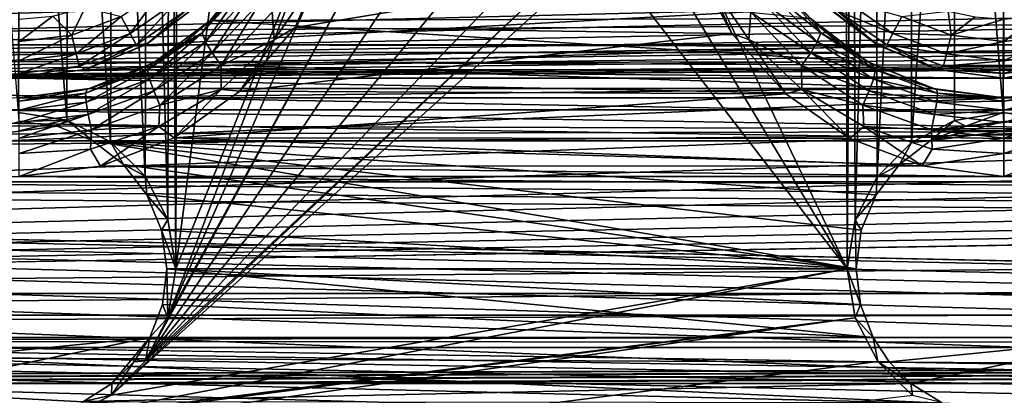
# Model space of a CAD drawing. Header units: metres. Extents: x -95 to 103, y -12 to 12.
# Tile 115 of 256: x -69.2 to -64.2, y -5.29 to -3.38. Entities that reach past the tile are written whole.
import ezdxf

# ---------------------------------------------------------------- set-up
doc = ezdxf.new("R2010")
doc.units = ezdxf.units.M
doc.layers.add('solid_P74500', color=7, linetype='CONTINUOUS')
doc.layers.add('solid_P74500_01', color=7, linetype='CONTINUOUS')

msp = doc.modelspace()

# ---------------------------------------------------------------- linework, layer by layer
at = {"layer": 'solid_P74500'}
for points in [[(-42.130733, -2.890517, 0.5), (-88, 3.55, 0.5), (-88, -3.55, 0.5)], [(-67.491013, -2.4, -1.8), (-68.40506, -4.65, -1.8), (-67.491013, 2.4, -1.8)], [(-68.393272, 0, -1.8), (-67.491013, 2.4, -1.8), (-68.40506, -4.65, -1.8)], [(-68.433968, -0.252288, -1.8), (-68.393272, 0, -1.8), (-68.40506, -4.65, -1.8)], [(-65.006721, 0, -1.8), (-64.994942, -4.65, -1.8), (-65.948883, -2.647376, -1.8)], [(-64.965683, -0.253508, -1.8), (-64.994942, -4.65, -1.8), (-65.006721, 0, -1.8)], [(-68.548462, -0.475095, -1.8), (-68.433968, -0.252288, -1.8), (-68.445496, -4.400194, -1.8)], [(-68.433968, -0.252288, -1.8), (-68.40506, -4.65, -1.8), (-68.445496, -4.400194, -1.8)], [(-64.965683, -0.253508, -1.8), (-64.954842, -4.401396, -1.8), (-64.994942, -4.65, -1.8)], [(-64.965683, -0.253508, -1.8), (-64.849258, -0.477996, -1.8), (-64.954842, -4.401396, -1.8)], [(-68.724808, -0.651567, -1.8), (-68.548462, -0.475095, -1.8), (-68.560226, -4.178985, -1.8)], [(-68.548462, -0.475095, -1.8), (-68.445496, -4.400194, -1.8), (-68.560226, -4.178985, -1.8)], [(-64.849258, -0.477996, -1.8), (-64.842018, -4.181844, -1.8), (-64.954842, -4.401396, -1.8)], [(-64.849258, -0.477996, -1.8), (-64.67054, -0.654936, -1.8), (-64.842018, -4.181844, -1.8)], [(-68.947144, -0.765777, -1.8), (-68.724808, -0.651567, -1.8), (-68.736336, -4.004628, -1.8)], [(-68.724808, -0.651567, -1.8), (-68.560226, -4.178985, -1.8), (-68.736336, -4.004628, -1.8)], [(-64.67054, -0.654936, -1.8), (-64.668259, -4.007948, -1.8), (-64.842018, -4.181844, -1.8)], [(-64.67054, -0.654936, -1.8), (-64.446602, -0.767877, -1.8), (-64.668259, -4.007948, -1.8)], [(-69.446602, -0.767877, -1.8), (-69.196846, -0.806697, -1.8), (-69.20311, -3.855084, -1.8)], [(-69.196846, -0.806697, -1.8), (-68.947144, -0.765777, -1.8), (-68.957001, -3.893337, -1.8)], [(-68.947144, -0.765777, -1.8), (-68.736336, -4.004628, -1.8), (-68.957001, -3.893337, -1.8)], [(-64.446602, -0.767877, -1.8), (-64.449165, -3.895406, -1.8), (-64.668259, -4.007948, -1.8)], [(-64.446602, -0.767877, -1.8), (-64.20311, -3.855084, -1.8), (-64.449165, -3.895406, -1.8)], [(-64.446602, -0.767877, -1.8), (-64.196846, -0.806697, -1.8), (-64.20311, -3.855084, -1.8)], [(-69.196846, -0.806697, -1.8), (-68.957001, -3.893337, -1.8), (-69.20311, -3.855084, -1.8)], [(-64.196846, -0.806697, -1.8), (-63.957005, -3.893337, -1.8), (-64.20311, -3.855084, -1.8)], [(-16.67, -3.55, 8.703878), (-90.699997, -3.55, 8.703878), (-90.699997, -2.162539, 9.147798)], [(-16.67, -3.301332, 8.801205), (-16.67, -3.55, 8.703878), (-90.699997, -2.162539, 9.147798)], [(-67.491013, -2.4, -1.8), (-68.445152, -4.898603, -1.8), (-68.40506, -4.65, -1.8)], [(-67.450775, -2.648572, -1.8), (-68.445152, -4.898603, -1.8), (-67.491013, -2.4, -1.8)], [(89.300003, -2.500021, 12.247444), (89.300003, -2.45, 12.257548), (-94.018356, -3.847966, 11.892988)], [(89.300003, -2.55, 12.237136), (89.300003, -2.500021, 12.247444), (-94.018356, -3.847966, 11.892988)], [(92.5, -2.55, 12.237136), (89.300003, -2.55, 12.237136), (-94.018356, -3.847966, 11.892988)], [(92.5, -4.414677, 11.694401), (92.5, -2.55, 12.237136), (-94.018356, -3.847966, 11.892988)], [(-67.450775, -2.648572, -1.8), (-67.336617, -2.868689, -1.8), (-68.445152, -4.898603, -1.8)], [(-66.06115, -2.865844, -1.8), (-65.948883, -2.647376, -1.8), (-64.994942, -4.65, -1.8)], [(-37.956421, -3.255723, 0.5), (-42.130733, -2.890517, 0.5), (-88, -3.55, 0.5)], [(-67.336617, -2.868689, -1.8), (-68.557976, -5.118156, -1.8), (-68.445152, -4.898603, -1.8)], [(-67.336617, -2.868689, -1.8), (-67.161377, -3.042183, -1.8), (-68.557976, -5.118156, -1.8)], [(-66.234055, -3.03888, -1.8), (-66.06115, -2.865844, -1.8), (-64.994942, -4.65, -1.8)], [(-19.200001, -3.049433, -8.148065), (-85.675003, -3.841013, -7.806084), (-14.325, -3.840867, -7.806155)], [(-34.200001, -3.049433, -8.148065), (-85.675003, -3.841013, -7.806084), (-29.200001, -3.049433, -8.148065)], [(-24.200001, -3.049433, -8.148065), (-29.200001, -3.049433, -8.148065), (-85.675003, -3.841013, -7.806084)], [(-39.200001, -3.049433, -8.148065), (-85.675003, -3.841013, -7.806084), (-34.200001, -3.049433, -8.148065)], [(-44.200001, -3.049433, -8.148065), (-85.675003, -3.841013, -7.806084), (-39.200001, -3.049433, -8.148065)], [(-49.200001, -3.049433, -8.148065), (-85.675003, -3.841013, -7.806084), (-44.200001, -3.049433, -8.148065)], [(-54.200001, -3.049433, -8.148065), (-85.675003, -3.841013, -7.806084), (-49.200001, -3.049433, -8.148065)], [(-59.200001, -3.049433, -8.148065), (-85.675003, -3.841013, -7.806084), (-54.200001, -3.049433, -8.148065)], [(-64.199997, -3.049433, -8.148065), (-85.675003, -3.841013, -7.806084), (-59.200001, -3.049433, -8.148065)], [(-69.199997, -3.049433, -8.148065), (-85.675003, -3.841013, -7.806084), (-64.199997, -3.049433, -8.148065)], [(-24.200001, -3.049433, -8.148065), (-85.675003, -3.841013, -7.806084), (-19.200001, -3.049433, -8.148065)], [(-66.234055, -3.03888, -1.8), (-64.994942, -4.65, -1.8), (-68.731743, -5.292052, -1.8)], [(-66.452065, -3.150866, -1.8), (-66.234055, -3.03888, -1.8), (-68.731743, -5.292052, -1.8)], [(-67.161377, -3.042183, -1.8), (-66.941795, -3.152925, -1.8), (-68.557976, -5.118156, -1.8)], [(-65.776772, -3.089321, -12.112229), (-67.79776, -3.423377, -12.022083), (-67.60701, -3.046415, -12.123092)], [(-67.695648, -3.176524, -12.087856), (-67.60701, -3.046415, -12.123092), (-67.79776, -3.423377, -12.022083)], [(-65.181549, -3.377074, -10.99297), (-67.997719, -3.097138, -11.075095), (-68.229622, -3.387967, -10.989617)], [(-68.226395, -3.386027, -11.655825), (-68.229622, -3.387967, -10.989617), (-67.997719, -3.097138, -11.075095)], [(-68.226395, -3.386027, -11.655825), (-67.997719, -3.097138, -11.075095), (-68.102631, -3.249361, -11.70659)], [(-65.776772, -3.089321, -12.112229), (-65.581558, -3.453269, -12.013532), (-67.79776, -3.423377, -12.022083)], [(-65.704704, -3.175593, -12.088072), (-65.581558, -3.453269, -12.013532), (-65.776772, -3.089321, -12.112229)], [(-66.452065, -3.150866, -1.8), (-68.731743, -5.292052, -1.8), (-68.557976, -5.118156, -1.8)], [(-66.696907, -3.190989, -1.8), (-66.452065, -3.150866, -1.8), (-68.557976, -5.118156, -1.8)], [(-66.941795, -3.152925, -1.8), (-66.696907, -3.190989, -1.8), (-68.557976, -5.118156, -1.8)], [(-67.695648, -3.176524, -12.087856), (-67.905487, -3.485178, -11.999711), (-67.915031, -3.344452, -12.009725)], [(-67.695648, -3.176524, -12.087856), (-67.79776, -3.423377, -12.022083), (-67.905487, -3.485178, -11.999711)], [(-65.704704, -3.175593, -12.088072), (-65.494911, -3.484587, -11.999887), (-65.581558, -3.453269, -12.013532)], [(-65.484879, -3.344565, -12.009689), (-65.494911, -3.484587, -11.999887), (-65.704704, -3.175593, -12.088072)], [(-68.636658, -3.453363, -12.912048), (-68.681923, -3.367111, -12.977164), (-68.460747, -3.214443, -12.977164)], [(-68.636658, -3.453363, -12.912048), (-68.460747, -3.214443, -12.977164), (-68.396156, -3.287356, -12.912048)], [(-68.046173, -3.202642, -11.82919), (-68.270775, -3.44982, -11.739176), (-68.102631, -3.249361, -11.70659)], [(-68.252861, -3.495888, -11.822293), (-68.270775, -3.44982, -11.739176), (-68.046173, -3.202642, -11.82919)], [(-68.270775, -3.44982, -11.739176), (-68.226395, -3.386027, -11.655825), (-68.102631, -3.249361, -11.70659)], [(-68.019073, -3.24487, -11.911857), (-68.252861, -3.495888, -11.822293), (-68.046173, -3.202642, -11.82919)], [(-68.219711, -3.551625, -11.881824), (-68.252861, -3.495888, -11.822293), (-68.019073, -3.24487, -11.911857)], [(-67.974541, -3.292425, -11.971065), (-68.219711, -3.551625, -11.881824), (-68.019073, -3.24487, -11.911857)], [(-65.380859, -3.244982, -11.911826), (-65.147041, -3.495953, -11.822243), (-65.425377, -3.292536, -11.971027)], [(-65.353775, -3.202753, -11.829181), (-65.129143, -3.449903, -11.739145), (-65.380859, -3.244982, -11.911826)], [(-65.129143, -3.449903, -11.739145), (-65.147041, -3.495953, -11.822243), (-65.380859, -3.244982, -11.911826)], [(-65.353775, -3.202753, -11.829181), (-65.290337, -3.258162, -11.703462), (-65.16581, -3.393512, -11.653022)], [(-65.353775, -3.202753, -11.829181), (-65.16581, -3.393512, -11.653022), (-65.129143, -3.449903, -11.739145)], [(-37.956421, -3.255723, 0.5), (-88, -3.55, 0.5), (-16.67, -3.55, 0.5)], [(-68.636658, -3.453363, -12.912048), (-68.396156, -3.287356, -12.912048), (-68.60643, -3.510952, -12.814588)], [(-68.396156, -3.287356, -12.912048), (-68.353027, -3.336038, -12.814588), (-68.60643, -3.510952, -12.814588)], [(-68.280762, -3.299239, -12.7), (-68.285477, -3.302219, -9.333025), (-68.550003, -3.505833, -12.7)], [(-68.353027, -3.336038, -12.814588), (-68.280762, -3.299239, -12.7), (-68.550003, -3.505833, -12.7)], [(-67.974541, -3.292425, -11.971065), (-68.173416, -3.615577, -11.920695), (-68.219711, -3.551625, -11.881824)], [(-67.974541, -3.292425, -11.971065), (-67.915031, -3.344452, -12.009725), (-68.173416, -3.615577, -11.920695)], [(-65.425377, -3.292536, -11.971027), (-65.180183, -3.551673, -11.881769), (-65.484879, -3.344565, -12.009689)], [(-65.147041, -3.495953, -11.822243), (-65.180183, -3.551673, -11.881769), (-65.425377, -3.292536, -11.971027)], [(-65.16581, -3.393512, -11.653022), (-65.290337, -3.258162, -11.703462), (-65.181549, -3.377074, -10.99297)], [(-64.849998, -3.505833, -12.7), (-65.094948, -3.321639, -9.326131), (-65.11924, -3.299239, -12.7)], [(-64.849998, -3.505833, -12.7), (-65.11924, -3.299239, -12.7), (-65.046974, -3.336038, -12.814588)], [(-65.046974, -3.336038, -12.814588), (-65.003845, -3.287356, -12.912048), (-64.763344, -3.453363, -12.912048)], [(-64.763344, -3.453363, -12.912048), (-65.003845, -3.287356, -12.912048), (-64.718079, -3.367111, -12.977164)], [(-68.933212, -3.462411, -12.977164), (-69.029671, -3.365383, -13), (-68.864319, -3.321975, -13)], [(-68.681923, -3.367111, -12.977164), (-68.933212, -3.462411, -12.977164), (-68.864319, -3.321975, -13)], [(-68.60643, -3.510952, -12.814588), (-68.353027, -3.336038, -12.814588), (-68.550003, -3.505833, -12.7)], [(-65.094948, -3.321639, -9.326131), (-68.557976, -3.510377, -9.256741), (-68.285477, -3.302219, -9.333025)], [(-68.550003, -3.505833, -12.7), (-68.285477, -3.302219, -9.333025), (-68.557976, -3.510377, -9.256741)], [(-65.094948, -3.321639, -9.326131), (-64.82827, -3.518446, -9.253676), (-68.557976, -3.510377, -9.256741)], [(-67.905487, -3.485178, -11.999711), (-68.173416, -3.615577, -11.920695), (-67.915031, -3.344452, -12.009725)], [(-65.484879, -3.344565, -12.009689), (-65.226456, -3.615616, -11.920646), (-65.494911, -3.484587, -11.999887)], [(-65.180183, -3.551673, -11.881769), (-65.226456, -3.615616, -11.920646), (-65.484879, -3.344565, -12.009689)], [(-64.849998, -3.505833, -12.7), (-64.82827, -3.518446, -9.253676), (-65.094948, -3.321639, -9.326131)], [(-64.793571, -3.510952, -12.814588), (-65.046974, -3.336038, -12.814588), (-64.763344, -3.453363, -12.912048)], [(-64.849998, -3.505833, -12.7), (-65.046974, -3.336038, -12.814588), (-64.793571, -3.510952, -12.814588)], [(-64.466789, -3.462411, -12.977164), (-64.718079, -3.367111, -12.977164), (-64.482491, -3.339016, -13)], [(-64.466789, -3.462411, -12.977164), (-64.482491, -3.339016, -13), (-64.345047, -3.36864, -13)], [(-69.199997, -3.494805, -12.977164), (-69.199997, -3.38, -13), (-69.029671, -3.365383, -13)], [(-68.933212, -3.462411, -12.977164), (-69.199997, -3.494805, -12.977164), (-69.029671, -3.365383, -13)], [(-68.909897, -3.556991, -12.912048), (-68.933212, -3.462411, -12.977164), (-68.681923, -3.367111, -12.977164)], [(-68.909897, -3.556991, -12.912048), (-68.681923, -3.367111, -12.977164), (-68.636658, -3.453363, -12.912048)], [(-64.889862, -3.598021, -10.922648), (-68.229622, -3.387967, -10.989617), (-68.517395, -3.602482, -10.921178)], [(-68.366417, -3.504783, -11.61119), (-68.517395, -3.602482, -10.921178), (-68.229622, -3.387967, -10.989617)], [(-68.366417, -3.504783, -11.61119), (-68.229622, -3.387967, -10.989617), (-68.226395, -3.386027, -11.655825)], [(-68.270775, -3.44982, -11.739176), (-68.366417, -3.504783, -11.61119), (-68.226395, -3.386027, -11.655825)], [(-64.889862, -3.598021, -10.922648), (-65.181549, -3.377074, -10.99297), (-68.229622, -3.387967, -10.989617)], [(-65.16581, -3.393512, -11.653022), (-65.181549, -3.377074, -10.99297), (-64.889862, -3.598021, -10.922648)], [(-65.025566, -3.51068, -11.608833), (-65.16581, -3.393512, -11.653022), (-64.889862, -3.598021, -10.922648)], [(-65.129143, -3.449903, -11.739145), (-65.16581, -3.393512, -11.653022), (-65.025566, -3.51068, -11.608833)], [(-64.763344, -3.453363, -12.912048), (-64.718079, -3.367111, -12.977164), (-64.466789, -3.462411, -12.977164)], [(-64.466789, -3.462411, -12.977164), (-64.345047, -3.36864, -13), (-64.199997, -3.38, -13)], [(-64.466789, -3.462411, -12.977164), (-64.199997, -3.38, -13), (-64.199997, -3.494805, -12.977164)], [(-64.199997, -3.494805, -12.977164), (-64.199997, -3.38, -13), (-64.029671, -3.365383, -13)], [(-63.933208, -3.462411, -12.977164), (-64.199997, -3.494805, -12.977164), (-64.029671, -3.365383, -13)], [(-68.270775, -3.44982, -11.739176), (-68.548042, -3.63806, -11.664357), (-68.366417, -3.504783, -11.61119)], [(-68.537971, -3.685117, -11.748232), (-68.548042, -3.63806, -11.664357), (-68.270775, -3.44982, -11.739176)], [(-68.252861, -3.495888, -11.822293), (-68.537971, -3.685117, -11.748232), (-68.270775, -3.44982, -11.739176)], [(-65.581558, -3.453269, -12.013532), (-68.079277, -3.746235, -11.925424), (-67.79776, -3.423377, -12.022083)], [(-67.905487, -3.485178, -11.999711), (-67.79776, -3.423377, -12.022083), (-68.079277, -3.746235, -11.925424)], [(-65.129143, -3.449903, -11.739145), (-64.851837, -3.638092, -11.664366), (-65.147041, -3.495953, -11.822243)], [(-65.129143, -3.449903, -11.739145), (-65.025566, -3.51068, -11.608833), (-64.871819, -3.608274, -11.569904)], [(-65.129143, -3.449903, -11.739145), (-64.871819, -3.608274, -11.569904), (-64.851837, -3.638092, -11.664366)], [(-69.199997, -3.592215, -12.912048), (-69.199997, -3.494805, -12.977164), (-68.933212, -3.462411, -12.977164)], [(-68.909897, -3.556991, -12.912048), (-69.199997, -3.592215, -12.912048), (-68.933212, -3.462411, -12.977164)], [(-68.909897, -3.556991, -12.912048), (-68.636658, -3.453363, -12.912048), (-68.894333, -3.620139, -12.814588)], [(-68.636658, -3.453363, -12.912048), (-68.60643, -3.510952, -12.814588), (-68.894333, -3.620139, -12.814588)], [(-68.516426, -3.74575, -11.808307), (-68.537971, -3.685117, -11.748232), (-68.252861, -3.495888, -11.822293)], [(-68.219711, -3.551625, -11.881824), (-68.516426, -3.74575, -11.808307), (-68.252861, -3.495888, -11.822293)], [(-67.905487, -3.485178, -11.999711), (-68.079277, -3.746235, -11.925424), (-68.174667, -3.738243, -11.919396)], [(-67.905487, -3.485178, -11.999711), (-68.174667, -3.738243, -11.919396), (-68.173416, -3.615577, -11.920695)], [(-65.581558, -3.453269, -12.013532), (-65.305855, -3.760041, -11.921078), (-68.079277, -3.746235, -11.925424)], [(-65.494911, -3.484587, -11.999887), (-65.305855, -3.760041, -11.921078), (-65.581558, -3.453269, -12.013532)], [(-65.494911, -3.484587, -11.999887), (-65.2257, -3.737878, -11.919488), (-65.305855, -3.760041, -11.921078)], [(-65.226456, -3.615616, -11.920646), (-65.2257, -3.737878, -11.919488), (-65.494911, -3.484587, -11.999887)], [(-65.147041, -3.495953, -11.822243), (-64.861916, -3.685134, -11.748215), (-65.180183, -3.551673, -11.881769)], [(-64.851837, -3.638092, -11.664366), (-64.861916, -3.685134, -11.748215), (-65.147041, -3.495953, -11.822243)], [(-64.793571, -3.510952, -12.814588), (-64.763344, -3.453363, -12.912048), (-64.490105, -3.556991, -12.912048)], [(-64.490105, -3.556991, -12.912048), (-64.763344, -3.453363, -12.912048), (-64.466789, -3.462411, -12.977164)], [(-64.490105, -3.556991, -12.912048), (-64.466789, -3.462411, -12.977164), (-64.199997, -3.494805, -12.977164)], [(-64.490105, -3.556991, -12.912048), (-64.199997, -3.494805, -12.977164), (-64.199997, -3.592215, -12.912048)], [(-64.199997, -3.592215, -12.912048), (-64.199997, -3.494805, -12.977164), (-63.933208, -3.462411, -12.977164)], [(-63.909897, -3.556991, -12.912048), (-64.199997, -3.592215, -12.912048), (-63.933208, -3.462411, -12.977164)], [(-90.699997, -3.510733, 10.951016), (92.5, -4.241041, 10.689158), (-92.5, -5.002689, 10.354709)], [(-13, -3.510733, 10.424719), (-90.699997, -3.510733, 10.845956), (-90.699997, -3.510733, 10.424719)], [(-13, -3.510733, 10.424719), (-90.699997, -3.510733, 10.951016), (-90.699997, -3.510733, 10.845956)], [(-13, -3.510733, 10.424719), (-90.699997, -3.510733, 10.424719), (-90.699997, -4.208374, 10.163147)], [(-13, -3.510733, 10.424719), (-90.699997, -4.208374, 10.163147), (-13, -4.208375, 10.163148)], [(-90.699997, -3.510733, 10.951016), (-13, -3.510733, 10.424719), (-15.000362, -3.510733, 10.6882)], [(-15.000362, -3.510733, 10.6882), (-17, -3.510733, 10.951016), (-90.699997, -3.510733, 10.951016)], [(-16.67, -3.55, 8.703878), (-90.699997, -3.55, 0.5), (-90.699997, -3.55, 8.703878)], [(-16.67, -3.55, 8.703878), (-88, -3.55, 0.5), (-90.699997, -3.55, 0.5)], [(-16.67, -3.55, 8.703878), (-16.67, -3.55, 0.5), (-88, -3.55, 0.5)], [(-68.894333, -3.620139, -12.814588), (-68.60643, -3.510952, -12.814588), (-68.863533, -3.635704, -12.7)], [(-64.82827, -3.518446, -9.253676), (-68.86702, -3.636654, -9.207864), (-68.557976, -3.510377, -9.256741)], [(-68.863533, -3.635704, -12.7), (-68.557976, -3.510377, -9.256741), (-68.86702, -3.636654, -9.207864)], [(-64.82827, -3.518446, -9.253676), (-64.527, -3.637943, -9.207355), (-68.86702, -3.636654, -9.207864)], [(-68.550003, -3.505833, -12.7), (-68.557976, -3.510377, -9.256741), (-68.863533, -3.635704, -12.7)], [(-68.60643, -3.510952, -12.814588), (-68.550003, -3.505833, -12.7), (-68.863533, -3.635704, -12.7)], [(-68.548042, -3.63806, -11.664357), (-68.520569, -3.604079, -11.571626), (-68.366417, -3.504783, -11.61119)], [(-68.520569, -3.604079, -11.571626), (-68.517395, -3.602482, -10.921178), (-68.366417, -3.504783, -11.61119)], [(-64.871819, -3.608274, -11.569904), (-65.025566, -3.51068, -11.608833), (-64.889862, -3.598021, -10.922648)], [(-64.536469, -3.635704, -12.7), (-64.82827, -3.518446, -9.253676), (-64.849998, -3.505833, -12.7)], [(-64.536469, -3.635704, -12.7), (-64.849998, -3.505833, -12.7), (-64.793571, -3.510952, -12.814588)], [(-64.536469, -3.635704, -12.7), (-64.527, -3.637943, -9.207355), (-64.82827, -3.518446, -9.253676)], [(-64.505669, -3.620139, -12.814588), (-64.793571, -3.510952, -12.814588), (-64.490105, -3.556991, -12.912048)], [(-64.536469, -3.635704, -12.7), (-64.793571, -3.510952, -12.814588), (-64.505669, -3.620139, -12.814588)], [(-68.909897, -3.556991, -12.912048), (-68.894333, -3.620139, -12.814588), (-69.199997, -3.657254, -12.814588)], [(-68.909897, -3.556991, -12.912048), (-69.199997, -3.657254, -12.814588), (-69.199997, -3.592215, -12.912048)], [(-64.557732, -3.733493, -10.877088), (-64.889862, -3.598021, -10.922648), (-68.517395, -3.602482, -10.921178)], [(-68.219711, -3.551625, -11.881824), (-68.484985, -3.817974, -11.847531), (-68.516426, -3.74575, -11.808307)], [(-68.219711, -3.551625, -11.881824), (-68.173416, -3.615577, -11.920695), (-68.484985, -3.817974, -11.847531)], [(-65.180183, -3.551673, -11.881769), (-64.883453, -3.745749, -11.808283), (-65.226456, -3.615616, -11.920646)], [(-64.861916, -3.685134, -11.748215), (-64.883453, -3.745749, -11.808283), (-65.180183, -3.551673, -11.881769)], [(-64.871819, -3.608274, -11.569904), (-64.889862, -3.598021, -10.922648), (-64.557732, -3.733493, -10.877088)], [(-64.505669, -3.620139, -12.814588), (-64.490105, -3.556991, -12.912048), (-64.199997, -3.592215, -12.912048)], [(-64.505669, -3.620139, -12.814588), (-64.199997, -3.592215, -12.912048), (-64.199997, -3.657254, -12.814588)], [(-63.909897, -3.556991, -12.912048), (-63.894333, -3.620139, -12.814588), (-64.199997, -3.657254, -12.814588)], [(-63.909897, -3.556991, -12.912048), (-64.199997, -3.657254, -12.814588), (-64.199997, -3.592215, -12.912048)], [(-68.894333, -3.620139, -12.814588), (-68.863533, -3.635704, -12.7), (-69.199997, -3.68, -12.7)], [(-69.199997, -3.657254, -12.814588), (-68.894333, -3.620139, -12.814588), (-69.199997, -3.68, -12.7)], [(-68.863533, -3.635704, -12.7), (-68.86702, -3.636654, -9.207864), (-69.199997, -3.68, -9.190625)], [(-68.863533, -3.635704, -12.7), (-69.199997, -3.68, -9.190625), (-69.199997, -3.68, -12.7)], [(-64.199997, -3.68, -9.190625), (-69.199997, -3.68, -9.190625), (-68.86702, -3.636654, -9.207864)], [(-64.527, -3.637943, -9.207355), (-64.199997, -3.68, -9.190625), (-68.86702, -3.636654, -9.207864)], [(-68.548042, -3.63806, -11.664357), (-68.86364, -3.7564, -11.614451), (-68.684776, -3.681745, -11.53914)], [(-68.859352, -3.803055, -11.699059), (-68.86364, -3.7564, -11.614451), (-68.548042, -3.63806, -11.664357)], [(-68.537971, -3.685117, -11.748232), (-68.859352, -3.803055, -11.699059), (-68.548042, -3.63806, -11.664357)], [(-64.557732, -3.733493, -10.877088), (-68.517395, -3.602482, -10.921178), (-68.844543, -3.733841, -10.876968)], [(-68.684776, -3.681745, -11.53914), (-68.844543, -3.733841, -10.876968), (-68.517395, -3.602482, -10.921178)], [(-68.684776, -3.681745, -11.53914), (-68.517395, -3.602482, -10.921178), (-68.520569, -3.604079, -11.571626)], [(-68.548042, -3.63806, -11.664357), (-68.684776, -3.681745, -11.53914), (-68.520569, -3.604079, -11.571626)], [(-68.174667, -3.738243, -11.919396), (-68.484985, -3.817974, -11.847531), (-68.173416, -3.615577, -11.920695)], [(-65.226456, -3.615616, -11.920646), (-64.914879, -3.817957, -11.847514), (-65.2257, -3.737878, -11.919488)], [(-64.883453, -3.745749, -11.808283), (-64.914879, -3.817957, -11.847514), (-65.226456, -3.615616, -11.920646)], [(-64.540565, -3.737946, -11.515864), (-64.871819, -3.608274, -11.569904), (-64.557732, -3.733493, -10.877088)], [(-64.851837, -3.638092, -11.664366), (-64.871819, -3.608274, -11.569904), (-64.540565, -3.737946, -11.515864)], [(-64.851837, -3.638092, -11.664366), (-64.536255, -3.756429, -11.614435), (-64.861916, -3.685134, -11.748215)], [(-64.851837, -3.638092, -11.664366), (-64.540565, -3.737946, -11.515864), (-64.536255, -3.756429, -11.614435)], [(-64.536469, -3.635704, -12.7), (-64.505669, -3.620139, -12.814588), (-64.199997, -3.657254, -12.814588)], [(-64.536469, -3.635704, -12.7), (-64.199997, -3.68, -12.7), (-64.527, -3.637943, -9.207355)], [(-64.536469, -3.635704, -12.7), (-64.199997, -3.657254, -12.814588), (-64.199997, -3.68, -12.7)], [(-64.199997, -3.68, -12.7), (-64.199997, -3.68, -9.190625), (-64.527, -3.637943, -9.207355)], [(-63.894333, -3.620139, -12.814588), (-63.863537, -3.635704, -12.7), (-64.199997, -3.68, -12.7)], [(-64.199997, -3.657254, -12.814588), (-63.894333, -3.620139, -12.814588), (-64.199997, -3.68, -12.7)], [(-63.863537, -3.635704, -12.7), (-63.86702, -3.636654, -9.207864), (-64.199997, -3.68, -9.190625)], [(-63.863537, -3.635704, -12.7), (-64.199997, -3.68, -9.190625), (-64.199997, -3.68, -12.7)], [(-59.200001, -3.68, -9.190625), (-64.199997, -3.68, -9.190625), (-63.86702, -3.636654, -9.207864)], [(-84.199997, -3.68, -9.190625), (-13, -4.775385, -8.672122), (-87, -4.775385, -8.672122)], [(-84.199997, -3.68, -9.190625), (-79.199997, -3.68, -9.190625), (-13, -4.775385, -8.672122)], [(-74.199997, -3.68, -9.190625), (-13, -4.775385, -8.672122), (-79.199997, -3.68, -9.190625)], [(-69.199997, -3.68, -9.190625), (-13, -4.775385, -8.672122), (-74.199997, -3.68, -9.190625)], [(-64.199997, -3.68, -9.190625), (-13, -4.775385, -8.672122), (-69.199997, -3.68, -9.190625)], [(-68.86364, -3.7564, -11.614451), (-68.854523, -3.736704, -11.516475), (-68.684776, -3.681745, -11.53914)], [(-68.848869, -3.866058, -11.759657), (-68.859352, -3.803055, -11.699059), (-68.537971, -3.685117, -11.748232)], [(-68.854523, -3.736704, -11.516475), (-68.844543, -3.733841, -10.876968), (-68.684776, -3.681745, -11.53914)], [(-68.516426, -3.74575, -11.808307), (-68.848869, -3.866058, -11.759657), (-68.537971, -3.685117, -11.748232)], [(-64.861916, -3.685134, -11.748215), (-64.540527, -3.803059, -11.699007), (-64.883453, -3.745749, -11.808283)], [(-64.536255, -3.756429, -11.614435), (-64.540527, -3.803059, -11.699007), (-64.861916, -3.685134, -11.748215)], [(-59.200001, -3.68, -9.190625), (-13, -4.775385, -8.672122), (-64.199997, -3.68, -9.190625)], [(-69.200005, -3.78, -11.49755), (-69.199997, -3.78, -10.861012), (-68.844543, -3.733841, -10.876968)], [(-68.854523, -3.736704, -11.516475), (-69.200005, -3.78, -11.49755), (-68.844543, -3.733841, -10.876968)], [(-68.854523, -3.736704, -11.516475), (-69.200005, -3.796756, -11.596399), (-69.200005, -3.78, -11.49755)], [(-68.86364, -3.7564, -11.614451), (-69.200005, -3.796756, -11.596399), (-68.854523, -3.736704, -11.516475)], [(-64.557732, -3.733493, -10.877088), (-68.844543, -3.733841, -10.876968), (-69.199997, -3.78, -10.861012)], [(-64.199997, -3.78, -10.861012), (-64.557732, -3.733493, -10.877088), (-69.199997, -3.78, -10.861012)], [(-68.516426, -3.74575, -11.808307), (-68.833031, -3.943053, -11.799225), (-68.848869, -3.866058, -11.759657)], [(-68.516426, -3.74575, -11.808307), (-68.484985, -3.817974, -11.847531), (-68.833031, -3.943053, -11.799225)], [(-68.174667, -3.738243, -11.919396), (-68.413422, -3.98357, -11.848256), (-68.489952, -3.92611, -11.854566)], [(-68.174667, -3.738243, -11.919396), (-68.489952, -3.92611, -11.854566), (-68.484985, -3.817974, -11.847531)], [(-68.174667, -3.738243, -11.919396), (-68.079277, -3.746235, -11.925424), (-68.413422, -3.98357, -11.848256)], [(-65.305855, -3.760041, -11.921078), (-68.413422, -3.98357, -11.848256), (-68.079277, -3.746235, -11.925424)], [(-65.2257, -3.737878, -11.919488), (-64.980896, -3.986856, -11.847151), (-65.305855, -3.760041, -11.921078)], [(-65.2257, -3.737878, -11.919488), (-64.910271, -3.925865, -11.85463), (-64.980896, -3.986856, -11.847151)], [(-64.914879, -3.817957, -11.847514), (-64.910271, -3.925865, -11.85463), (-65.2257, -3.737878, -11.919488)], [(-64.883453, -3.745749, -11.808283), (-64.550995, -3.866035, -11.759597), (-64.914879, -3.817957, -11.847514)], [(-64.540527, -3.803059, -11.699007), (-64.550995, -3.866035, -11.759597), (-64.883453, -3.745749, -11.808283)], [(-64.540565, -3.737946, -11.515864), (-64.557732, -3.733493, -10.877088), (-64.199997, -3.78, -10.861012)], [(-64.200005, -3.78, -11.49755), (-64.540565, -3.737946, -11.515864), (-64.199997, -3.78, -10.861012)], [(-64.536255, -3.756429, -11.614435), (-64.540565, -3.737946, -11.515864), (-64.200005, -3.78, -11.49755)], [(-64.200005, -3.78, -11.49755), (-64.199997, -3.78, -10.861012), (-63.844543, -3.733841, -10.876968)], [(-63.854523, -3.736704, -11.516475), (-64.200005, -3.78, -11.49755), (-63.844543, -3.733841, -10.876968)], [(-63.854523, -3.736704, -11.516475), (-64.200005, -3.796756, -11.596399), (-64.200005, -3.78, -11.49755)], [(-63.86364, -3.7564, -11.614451), (-64.200005, -3.796756, -11.596399), (-63.854523, -3.736704, -11.516475)], [(-59.557735, -3.733493, -10.877088), (-63.844543, -3.733841, -10.876968), (-64.199997, -3.78, -10.861012)], [(-59.200001, -3.78, -10.861012), (-59.557735, -3.733493, -10.877088), (-64.199997, -3.78, -10.861012)], [(-64.199997, -3.78, -10.861012), (-69.199997, -3.78, -10.861012), (-92.5, -5.002689, -10.354709)], [(-59.200001, -3.78, -10.861012), (-64.199997, -3.78, -10.861012), (-92.5, -5.002689, -10.354709)], [(-54.200001, -3.78, -10.861012), (-59.200001, -3.78, -10.861012), (-92.5, -5.002689, -10.354709)], [(-49.200001, -3.78, -10.861012), (-54.200001, -3.78, -10.861012), (-92.5, -5.002689, -10.354709)], [(-44.200001, -3.78, -10.861012), (-49.200001, -3.78, -10.861012), (-92.5, -5.002689, -10.354709)], [(-39.200001, -3.78, -10.861012), (-44.200001, -3.78, -10.861012), (-92.5, -5.002689, -10.354709)], [(-34.200001, -3.78, -10.861012), (-39.200001, -3.78, -10.861012), (-92.5, -5.002689, -10.354709)], [(-29.200001, -3.78, -10.861012), (-34.200001, -3.78, -10.861012), (-92.5, -5.002689, -10.354709)], [(-24.200001, -3.78, -10.861012), (-29.200001, -3.78, -10.861012), (-92.5, -5.002689, -10.354709)], [(-19.200001, -3.78, -10.861012), (-24.200001, -3.78, -10.861012), (-92.5, -5.002689, -10.354709)], [(-68.86364, -3.7564, -11.614451), (-69.200005, -3.842565, -11.680918), (-69.200005, -3.796756, -11.596399)], [(-68.859352, -3.803055, -11.699059), (-69.200005, -3.842565, -11.680918), (-68.86364, -3.7564, -11.614451)], [(-65.305855, -3.760041, -11.921078), (-64.980896, -3.986856, -11.847151), (-68.413422, -3.98357, -11.848256)], [(-64.536255, -3.756429, -11.614435), (-64.200005, -3.796756, -11.596399), (-64.540527, -3.803059, -11.699007)], [(-64.200005, -3.796756, -11.596399), (-64.200005, -3.842565, -11.680918), (-64.540527, -3.803059, -11.699007)], [(-64.536255, -3.756429, -11.614435), (-64.200005, -3.78, -11.49755), (-64.200005, -3.796756, -11.596399)], [(-63.86364, -3.7564, -11.614451), (-64.200005, -3.842565, -11.680918), (-64.200005, -3.796756, -11.596399)], [(-63.859352, -3.803055, -11.699059), (-64.200005, -3.842565, -11.680918), (-63.86364, -3.7564, -11.614451)], [(92.5, -4.414677, 11.694401), (-94.018356, -3.847966, 11.892988), (-94.018356, -5.654152, 11.148119)], [(-85, -4, -7.72593), (-14.325, -3.840867, -7.806155), (-85.675003, -3.841013, -7.806084)], [(-85, -4, -7.72593), (-15, -4, -7.72593), (-14.325, -3.840867, -7.806155)], [(-68.859352, -3.803055, -11.699059), (-69.200012, -3.906402, -11.742219), (-69.200005, -3.842565, -11.680918)], [(-68.848869, -3.866058, -11.759657), (-69.200012, -3.906402, -11.742219), (-68.859352, -3.803055, -11.699059)], [(-68.489952, -3.92611, -11.854566), (-68.833031, -3.943053, -11.799225), (-68.484985, -3.817974, -11.847531)], [(-64.914879, -3.817957, -11.847514), (-64.566818, -3.943004, -11.79917), (-64.910271, -3.925865, -11.85463)], [(-64.550995, -3.866035, -11.759597), (-64.566818, -3.943004, -11.79917), (-64.914879, -3.817957, -11.847514)], [(-64.540527, -3.803059, -11.699007), (-64.200005, -3.842565, -11.680918), (-64.550995, -3.866035, -11.759597)], [(-64.200005, -3.842565, -11.680918), (-64.200012, -3.906402, -11.742219), (-64.550995, -3.866035, -11.759597)], [(-63.859352, -3.803055, -11.699059), (-64.200012, -3.906402, -11.742219), (-64.200005, -3.842565, -11.680918)], [(-63.848866, -3.866058, -11.759657), (-64.200012, -3.906402, -11.742219), (-63.859352, -3.803055, -11.699059)], [(-69.20002, -3.900265, -6.95), (-69.20311, -3.855084, -1.8), (-68.957001, -3.893337, -1.8)], [(-69.007568, -3.925195, -6.95), (-69.20002, -3.900265, -6.95), (-68.957001, -3.893337, -1.8)], [(-68.848869, -3.866058, -11.759657), (-69.200012, -3.986127, -11.782482), (-69.200012, -3.948898, -11.767383)], [(-68.848869, -3.866058, -11.759657), (-68.833031, -3.943053, -11.799225), (-69.200012, -3.986127, -11.782482)], [(-68.848869, -3.866058, -11.759657), (-69.200012, -3.948898, -11.767383), (-69.200012, -3.906402, -11.742219)], [(-69.007568, -3.925195, -6.95), (-68.957001, -3.893337, -1.8), (-68.826057, -4, -6.970472)], [(-68.826057, -4, -6.970472), (-68.957001, -3.893337, -1.8), (-68.736336, -4.004628, -1.8)], [(-64.573944, -4, -6.970472), (-64.668259, -4.007948, -1.8), (-64.449165, -3.895406, -1.8)], [(-64.392464, -3.925202, -6.95), (-64.573944, -4, -6.970472), (-64.449165, -3.895406, -1.8)], [(-64.550995, -3.866035, -11.759597), (-64.200012, -3.906402, -11.742219), (-64.566818, -3.943004, -11.79917)], [(-64.392464, -3.925202, -6.95), (-64.449165, -3.895406, -1.8), (-64.20311, -3.855084, -1.8)], [(-64.20002, -3.900265, -6.95), (-64.392464, -3.925202, -6.95), (-64.20311, -3.855084, -1.8)], [(-64.20002, -3.900265, -6.95), (-64.20311, -3.855084, -1.8), (-63.957005, -3.893337, -1.8)], [(-64.007568, -3.925195, -6.95), (-64.20002, -3.900265, -6.95), (-63.957005, -3.893337, -1.8)], [(-63.848866, -3.866058, -11.759657), (-64.200012, -3.986127, -11.782482), (-64.200012, -3.948898, -11.767383)], [(-63.848866, -3.866058, -11.759657), (-63.833031, -3.943053, -11.799225), (-64.200012, -3.986127, -11.782482)], [(-63.848866, -3.866058, -11.759657), (-64.200012, -3.948898, -11.767383), (-64.200012, -3.906402, -11.742219)], [(-69.007568, -3.925195, -6.95), (-69.573944, -4, -6.970472), (-69.20002, -3.900265, -6.95)], [(-69.007568, -3.925195, -6.95), (-68.826057, -4, -6.970472), (-69.573944, -4, -6.970472)], [(-68.836784, -4.041764, -11.812319), (-69.200012, -4.063252, -11.797071), (-68.833031, -3.943053, -11.799225)], [(-68.833031, -3.943053, -11.799225), (-69.200012, -4.063252, -11.797071), (-69.200012, -3.986127, -11.782482)], [(-68.489952, -3.92611, -11.854566), (-68.787476, -4.127575, -11.798862), (-68.836784, -4.041764, -11.812319)], [(-68.489952, -3.92611, -11.854566), (-68.836784, -4.041764, -11.812319), (-68.833031, -3.943053, -11.799225)], [(-68.489952, -3.92611, -11.854566), (-68.413422, -3.98357, -11.848256), (-68.787476, -4.127575, -11.798862)], [(-64.910271, -3.925865, -11.85463), (-64.613426, -4.126879, -11.799105), (-64.980896, -3.986856, -11.847151)], [(-64.910271, -3.925865, -11.85463), (-64.563255, -4.041637, -11.812314), (-64.613426, -4.126879, -11.799105)], [(-64.566818, -3.943004, -11.79917), (-64.563255, -4.041637, -11.812314), (-64.910271, -3.925865, -11.85463)], [(-64.20002, -3.900265, -6.95), (-64.573944, -4, -6.970472), (-64.392464, -3.925202, -6.95)], [(-64.007568, -3.925195, -6.95), (-64.573944, -4, -6.970472), (-64.20002, -3.900265, -6.95)], [(-64.007568, -3.925195, -6.95), (-63.826057, -4, -6.970472), (-64.573944, -4, -6.970472)], [(-64.200012, -3.906402, -11.742219), (-64.200012, -3.948898, -11.767383), (-64.566818, -3.943004, -11.79917)], [(-64.566818, -3.943004, -11.79917), (-64.200012, -3.986127, -11.782482), (-64.563255, -4.041637, -11.812314)], [(-64.200012, -3.948898, -11.767383), (-64.200012, -3.986127, -11.782482), (-64.566818, -3.943004, -11.79917)], [(-63.836784, -4.041764, -11.812319), (-64.200012, -4.063252, -11.797071), (-63.833031, -3.943053, -11.799225)], [(-63.833031, -3.943053, -11.799225), (-64.200012, -4.063252, -11.797071), (-64.200012, -3.986127, -11.782482)], [(-64.199997, -5.573798, -11.188511), (-69.199997, -5.573798, -11.188511), (-94.018356, -3.995162, -11.844352)], [(-59.199997, -5.573798, -11.188511), (-64.199997, -5.573798, -11.188511), (-94.018356, -3.995162, -11.844352)], [(-54.199997, -5.573798, -11.188511), (-59.199997, -5.573798, -11.188511), (-94.018356, -3.995162, -11.844352)], [(-49.199997, -5.573798, -11.188511), (-54.199997, -5.573798, -11.188511), (-94.018356, -3.995162, -11.844352)], [(-44.199997, -5.573798, -11.188511), (-49.199997, -5.573798, -11.188511), (-94.018356, -3.995162, -11.844352)], [(-39.199997, -5.573798, -11.188511), (-44.199997, -5.573798, -11.188511), (-94.018356, -3.995162, -11.844352)], [(-34.199997, -5.573798, -11.188511), (-39.199997, -5.573798, -11.188511), (-94.018356, -3.995162, -11.844352)], [(-29.199997, -5.573798, -11.188511), (-34.199997, -5.573798, -11.188511), (-94.018356, -3.995162, -11.844352)], [(-24.199997, -5.573798, -11.188511), (-29.199997, -5.573798, -11.188511), (-94.018356, -3.995162, -11.844352)], [(-19.199997, -5.573798, -11.188511), (-24.199997, -5.573798, -11.188511), (-94.018356, -3.995162, -11.844352)], [(-84.199997, -4.180326, -11.780274), (-19.199997, -5.573798, -11.188511), (-94.018356, -3.995162, -11.844352)], [(-15, -4, -6.970472), (-15, -4, -7.72593), (-85, -4, -7.72593)], [(-18.826057, -4, -6.970472), (-85, -4, -7.72593), (-19.573942, -4, -6.970472)], [(-23.826057, -4, -6.970472), (-19.573942, -4, -6.970472), (-85, -4, -7.72593)], [(-15, -4, -6.970472), (-85, -4, -7.72593), (-18.826057, -4, -6.970472)], [(-24.573942, -4, -6.970472), (-23.826057, -4, -6.970472), (-85, -4, -7.72593)], [(-28.826057, -4, -6.970472), (-24.573942, -4, -6.970472), (-85, -4, -7.72593)], [(-29.573942, -4, -6.970472), (-28.826057, -4, -6.970472), (-85, -4, -7.72593)], [(-33.826057, -4, -6.970472), (-29.573942, -4, -6.970472), (-85, -4, -7.72593)], [(-34.57394, -4, -6.970472), (-33.826057, -4, -6.970472), (-85, -4, -7.72593)], [(-38.826057, -4, -6.970472), (-34.57394, -4, -6.970472), (-85, -4, -7.72593)], [(-39.57394, -4, -6.970472), (-38.826057, -4, -6.970472), (-85, -4, -7.72593)], [(-43.826057, -4, -6.970472), (-39.57394, -4, -6.970472), (-85, -4, -7.72593)], [(-44.57394, -4, -6.970472), (-43.826057, -4, -6.970472), (-85, -4, -7.72593)], [(-48.826057, -4, -6.970472), (-44.57394, -4, -6.970472), (-85, -4, -7.72593)], [(-49.57394, -4, -6.970472), (-48.826057, -4, -6.970472), (-85, -4, -7.72593)], [(-53.826057, -4, -6.970472), (-49.57394, -4, -6.970472), (-85, -4, -7.72593)], [(-54.57394, -4, -6.970472), (-53.826057, -4, -6.970472), (-85, -4, -7.72593)], [(-58.826057, -4, -6.970472), (-54.57394, -4, -6.970472), (-85, -4, -7.72593)], [(-59.57394, -4, -6.970472), (-58.826057, -4, -6.970472), (-85, -4, -7.72593)], [(-63.826057, -4, -6.970472), (-59.57394, -4, -6.970472), (-85, -4, -7.72593)], [(-64.573944, -4, -6.970472), (-63.826057, -4, -6.970472), (-85, -4, -7.72593)], [(-68.826057, -4, -6.970472), (-64.573944, -4, -6.970472), (-85, -4, -7.72593)], [(-69.573944, -4, -6.970472), (-68.826057, -4, -6.970472), (-85, -4, -7.72593)], [(-68.670395, -4.119156, -6.970472), (-68.826057, -4, -6.970472), (-68.736336, -4.004628, -1.8)], [(-64.729607, -4.119162, -6.970472), (-64.573944, -4, -6.970472), (-68.826057, -4, -6.970472)], [(-64.923691, -4.454034, -6.970472), (-68.826057, -4, -6.970472), (-64.949821, -4.65, -6.970472)], [(-68.670395, -4.119156, -6.970472), (-64.949821, -4.65, -6.970472), (-68.826057, -4, -6.970472)], [(-64.848236, -4.273797, -6.970472), (-64.729607, -4.119162, -6.970472), (-68.826057, -4, -6.970472)], [(-64.923691, -4.454034, -6.970472), (-64.848236, -4.273797, -6.970472), (-68.826057, -4, -6.970472)], [(-64.613426, -4.126879, -11.799105), (-68.787476, -4.127575, -11.798862), (-68.413422, -3.98357, -11.848256)], [(-64.980896, -3.986856, -11.847151), (-64.613426, -4.126879, -11.799105), (-68.413422, -3.98357, -11.848256)], [(-64.729607, -4.119162, -6.970472), (-64.668259, -4.007948, -1.8), (-64.573944, -4, -6.970472)], [(-64.200012, -3.986127, -11.782482), (-64.200012, -4.063252, -11.797071), (-64.563255, -4.041637, -11.812314)], [(-68.836784, -4.041764, -11.812319), (-69.199997, -4.180326, -11.780274), (-69.200012, -4.063252, -11.797071)], [(-68.836784, -4.041764, -11.812319), (-68.787476, -4.127575, -11.798862), (-69.199997, -4.180326, -11.780274)], [(-68.670395, -4.119156, -6.970472), (-68.736336, -4.004628, -1.8), (-68.560226, -4.178985, -1.8)], [(-64.729607, -4.119162, -6.970472), (-64.842018, -4.181844, -1.8), (-64.668259, -4.007948, -1.8)], [(-64.563255, -4.041637, -11.812314), (-64.200012, -4.063252, -11.797071), (-64.613426, -4.126879, -11.799105)], [(-63.836784, -4.041764, -11.812319), (-64.199997, -4.180326, -11.780274), (-64.200012, -4.063252, -11.797071)], [(-63.836784, -4.041764, -11.812319), (-63.787476, -4.127575, -11.798862), (-64.199997, -4.180326, -11.780274)], [(-64.200012, -4.063252, -11.797071), (-64.199997, -4.180326, -11.780274), (-64.613426, -4.126879, -11.799105)], [(-64.199997, -4.180326, -11.780274), (-69.199997, -4.180326, -11.780274), (-68.787476, -4.127575, -11.798862)], [(-64.613426, -4.126879, -11.799105), (-64.199997, -4.180326, -11.780274), (-68.787476, -4.127575, -11.798862)], [(-68.670395, -4.119156, -6.970472), (-68.560226, -4.178985, -1.8), (-68.551765, -4.273789, -6.970472)], [(-68.670395, -4.119156, -6.970472), (-68.551765, -4.273789, -6.970472), (-64.949821, -4.65, -6.970472)], [(-64.848236, -4.273797, -6.970472), (-64.842018, -4.181844, -1.8), (-64.729607, -4.119162, -6.970472)], [(-59.200001, -4.180326, -11.780274), (-64.199997, -4.180326, -11.780274), (-63.787476, -4.127575, -11.798862)], [(-84.199997, -4.180326, -11.780274), (92.5, -5.589249, -11.180498), (-19.199997, -5.573798, -11.188511)], [(-74.199997, -4.180326, -11.780274), (92.5, -5.589249, -11.180498), (-79.199997, -4.180326, -11.780274)], [(-69.199997, -4.180326, -11.780274), (92.5, -5.589249, -11.180498), (-74.199997, -4.180326, -11.780274)], [(-64.199997, -4.180326, -11.780274), (92.5, -5.589249, -11.180498), (-69.199997, -4.180326, -11.780274)], [(-68.551765, -4.273789, -6.970472), (-68.560226, -4.178985, -1.8), (-68.445496, -4.400194, -1.8)], [(-64.848236, -4.273797, -6.970472), (-64.954842, -4.401396, -1.8), (-64.842018, -4.181844, -1.8)], [(-59.200001, -4.180326, -11.780274), (92.5, -5.589249, -11.180498), (-64.199997, -4.180326, -11.780274)], [(-13, -4.208375, 10.163148), (-90.699997, -4.208374, 10.163147), (-90.699997, -4.886709, 9.854952)], [(-13, -4.208375, 10.163148), (-90.699997, -4.886709, 9.854952), (-13, -4.886709, 9.854952)], [(-68.551765, -4.273789, -6.970472), (-68.445496, -4.400194, -1.8), (-68.476311, -4.454027, -6.970472)], [(-68.551765, -4.273789, -6.970472), (-68.476311, -4.454027, -6.970472), (-64.949821, -4.65, -6.970472)], [(-64.923691, -4.454034, -6.970472), (-64.954842, -4.401396, -1.8), (-64.848236, -4.273797, -6.970472)], [(92.5, -6.166949, 10.871941), (92.5, -4.414677, 11.694401), (-94.018356, -5.654152, 11.148119)], [(-68.476311, -4.454027, -6.970472), (-68.445496, -4.400194, -1.8), (-68.40506, -4.65, -1.8)], [(-64.949821, -4.65, -6.970472), (-64.994942, -4.65, -1.8), (-64.954842, -4.401396, -1.8)], [(-64.923691, -4.454034, -6.970472), (-64.949821, -4.65, -6.970472), (-64.954842, -4.401396, -1.8)], [(-68.476311, -4.454027, -6.970472), (-68.40506, -4.65, -1.8), (-68.45018, -4.65, -6.970472)], [(-68.476311, -4.454027, -6.970472), (-68.45018, -4.65, -6.970472), (-64.949821, -4.65, -6.970472)], [(-68.950836, -5.404594, -1.8), (-64.994942, -4.65, -1.8), (-64.954506, -4.899806, -1.8)], [(-68.950836, -5.404594, -1.8), (-68.731743, -5.292052, -1.8), (-64.994942, -4.65, -1.8)], [(-68.45018, -4.65, -6.970472), (-68.445152, -4.898603, -1.8), (-68.472389, -4.831388, -6.970472)], [(-68.45018, -4.65, -6.970472), (-68.472389, -4.831388, -6.970472), (-64.863197, -5, -6.970472)], [(-68.45018, -4.65, -6.970472), (-68.40506, -4.65, -1.8), (-68.445152, -4.898603, -1.8)], [(-68.45018, -4.65, -6.970472), (-64.863197, -5, -6.970472), (-64.927612, -4.831395, -6.970472)], [(-68.45018, -4.65, -6.970472), (-64.927612, -4.831395, -6.970472), (-64.949821, -4.65, -6.970472)], [(-64.927612, -4.831395, -6.970472), (-64.954506, -4.899806, -1.8), (-64.994942, -4.65, -1.8)], [(-64.949821, -4.65, -6.970472), (-64.927612, -4.831395, -6.970472), (-64.994942, -4.65, -1.8)], [(-64.199997, -5.84, -7.994023), (-69.199997, -5.84, -7.994023), (-87, -4.775385, -8.672122)], [(-59.200001, -5.84, -7.994023), (-64.199997, -5.84, -7.994023), (-87, -4.775385, -8.672122)], [(-54.200001, -5.84, -7.994023), (-59.200001, -5.84, -7.994023), (-87, -4.775385, -8.672122)], [(-49.200001, -5.84, -7.994023), (-54.200001, -5.84, -7.994023), (-87, -4.775385, -8.672122)], [(-44.200001, -5.84, -7.994023), (-49.200001, -5.84, -7.994023), (-87, -4.775385, -8.672122)], [(-39.200001, -5.84, -7.994023), (-44.200001, -5.84, -7.994023), (-87, -4.775385, -8.672122)], [(-34.200001, -5.84, -7.994023), (-39.200001, -5.84, -7.994023), (-87, -4.775385, -8.672122)], [(-29.200001, -5.84, -7.994023), (-34.200001, -5.84, -7.994023), (-87, -4.775385, -8.672122)], [(-24.200001, -5.84, -7.994023), (-29.200001, -5.84, -7.994023), (-87, -4.775385, -8.672122)], [(-19.200001, -5.84, -7.994023), (-24.200001, -5.84, -7.994023), (-87, -4.775385, -8.672122)], [(-13, -4.775385, -8.672122), (-19.200001, -5.84, -7.994023), (-87, -4.775385, -8.672122)], [(-68.472389, -4.831388, -6.970472), (-68.445152, -4.898603, -1.8), (-68.536804, -5, -6.970472)], [(-68.472389, -4.831388, -6.970472), (-68.536804, -5, -6.970472), (-64.863197, -5, -6.970472)], [(-64.927612, -4.831395, -6.970472), (-64.863197, -5, -6.970472), (-64.954506, -4.899806, -1.8)], [(-13, -4.886709, 9.854952), (-90.699997, -4.886709, 9.854952), (-88, -5.05, 0.5)], [(-13, -4.886709, 9.854952), (-88, -5.05, 0.5), (-12.2, -5.05, 0.5)], [(-64.954506, -4.899806, -1.8), (-64.839775, -5.121016, -1.8), (-85.675003, -7.792304, -1.8)], [(-69.196892, -5.444916, -1.8), (-64.954506, -4.899806, -1.8), (-85.675003, -7.792304, -1.8)], [(-69.196892, -5.444916, -1.8), (-68.950836, -5.404594, -1.8), (-64.954506, -4.899806, -1.8)], [(-68.536804, -5, -6.970472), (-68.445152, -4.898603, -1.8), (-68.557976, -5.118156, -1.8)], [(-64.863197, -5, -6.970472), (-64.839775, -5.121016, -1.8), (-64.954506, -4.899806, -1.8)], [(-84.67144, -5.233307, -6.95), (-15, -5, -7.119691), (-85, -5, -7.119691)], [(-85, -5, -6.970472), (-85, -5, -7.119691), (-15, -5, -7.119691)], [(-84.931602, -5, -6.965354), (-85, -5, -6.970472), (-15, -5, -7.119691)], [(-84.863197, -5, -6.970472), (-84.931602, -5, -6.965354), (-15, -5, -7.119691)], [(-83.536804, -5, -6.970472), (-84.863197, -5, -6.970472), (-15, -5, -7.119691)], [(-84.67144, -5.233307, -6.95), (-83.728561, -5.233307, -6.95), (-15, -5, -7.119691)], [(-83.728561, -5.233307, -6.95), (-79.67144, -5.233307, -6.95), (-15, -5, -7.119691)], [(-79.863197, -5, -6.970472), (-83.536804, -5, -6.970472), (-15, -5, -7.119691)], [(-78.536804, -5, -6.970472), (-79.863197, -5, -6.970472), (-15, -5, -7.119691)], [(-79.67144, -5.233307, -6.95), (-78.728561, -5.233307, -6.95), (-15, -5, -7.119691)], [(-78.728561, -5.233307, -6.95), (-74.67144, -5.233307, -6.95), (-15, -5, -7.119691)], [(-74.863197, -5, -6.970472), (-78.536804, -5, -6.970472), (-15, -5, -7.119691)], [(-73.536804, -5, -6.970472), (-74.863197, -5, -6.970472), (-15, -5, -7.119691)], [(-74.67144, -5.233307, -6.95), (-73.728561, -5.233307, -6.95), (-15, -5, -7.119691)], [(-73.728561, -5.233307, -6.95), (-69.67144, -5.233307, -6.95), (-15, -5, -7.119691)], [(-69.863197, -5, -6.970472), (-73.536804, -5, -6.970472), (-15, -5, -7.119691)], [(-68.536804, -5, -6.970472), (-69.863197, -5, -6.970472), (-15, -5, -7.119691)], [(-69.781433, -5.123763, -6.95), (-69.863197, -5, -6.970472), (-68.536804, -5, -6.970472)], [(-69.781433, -5.123763, -6.95), (-68.536804, -5, -6.970472), (-69.67144, -5.233307, -6.95)], [(-69.67144, -5.233307, -6.95), (-68.728561, -5.233307, -6.95), (-15, -5, -7.119691)], [(-68.536804, -5, -6.970472), (-68.728561, -5.233307, -6.95), (-69.67144, -5.233307, -6.95)], [(-68.728561, -5.233307, -6.95), (-64.67144, -5.233307, -6.95), (-15, -5, -7.119691)], [(-68.618027, -5.123101, -6.95), (-68.728561, -5.233307, -6.95), (-68.536804, -5, -6.970472)], [(-68.618027, -5.123101, -6.95), (-68.536804, -5, -6.970472), (-68.557976, -5.118156, -1.8)], [(-64.863197, -5, -6.970472), (-68.536804, -5, -6.970472), (-15, -5, -7.119691)], [(-63.5368, -5, -6.970472), (-64.863197, -5, -6.970472), (-15, -5, -7.119691)], [(-64.781433, -5.123763, -6.95), (-64.839775, -5.121016, -1.8), (-64.863197, -5, -6.970472)], [(-64.781433, -5.123763, -6.95), (-64.863197, -5, -6.970472), (-63.5368, -5, -6.970472)], [(-64.781433, -5.123763, -6.95), (-63.5368, -5, -6.970472), (-64.67144, -5.233307, -6.95)], [(-64.67144, -5.233307, -6.95), (-63.728561, -5.233307, -6.95), (-15, -5, -7.119691)], [(-63.5368, -5, -6.970472), (-63.728561, -5.233307, -6.95), (-64.67144, -5.233307, -6.95)], [(-84.199997, -5.74, -9.965059), (92.5, -5.136834, -10.28863), (-92.5, -5.002689, -10.354709)], [(-11.7, -9.123637, 0.5), (-88, -5.05, 0.5), (-88, -9.123637, 0.5)], [(-11.7, -9.123637, 0.5), (-12.2, -5.05, 0.5), (-88, -5.05, 0.5)], [(-54.839775, -5.121016, -1.8), (-54.663666, -5.295372, -1.8), (-85.675003, -7.792304, -1.8)], [(-59.196892, -5.444916, -1.8), (-54.839775, -5.121016, -1.8), (-85.675003, -7.792304, -1.8)], [(-59.839775, -5.121016, -1.8), (-59.663666, -5.295372, -1.8), (-85.675003, -7.792304, -1.8)], [(-64.196892, -5.444916, -1.8), (-59.839775, -5.121016, -1.8), (-85.675003, -7.792304, -1.8)], [(-64.839775, -5.121016, -1.8), (-64.663666, -5.295372, -1.8), (-85.675003, -7.792304, -1.8)], [(-74.199997, -5.74, -9.965059), (92.5, -5.136834, -10.28863), (-79.199997, -5.74, -9.965059)], [(-69.199997, -5.74, -9.965059), (92.5, -5.136834, -10.28863), (-74.199997, -5.74, -9.965059)], [(-64.199997, -5.74, -9.965059), (92.5, -5.136834, -10.28863), (-69.199997, -5.74, -9.965059)], [(-68.618027, -5.123101, -6.95), (-68.557976, -5.118156, -1.8), (-68.731743, -5.292052, -1.8)], [(-68.618027, -5.123101, -6.95), (-68.731743, -5.292052, -1.8), (-68.728561, -5.233307, -6.95)], [(-64.839775, -5.121016, -1.8), (-64.67144, -5.233307, -6.95), (-64.663666, -5.295372, -1.8)], [(-64.781433, -5.123763, -6.95), (-64.67144, -5.233307, -6.95), (-64.839775, -5.121016, -1.8)], [(-59.200001, -5.74, -9.965059), (92.5, -5.136834, -10.28863), (-64.199997, -5.74, -9.965059)], [(-68.873253, -5.325301, -6.879765), (-64.516411, -5.329707, -6.876352), (-64.67144, -5.233307, -6.95)], [(-68.873253, -5.325301, -6.879765), (-64.67144, -5.233307, -6.95), (-68.728561, -5.233307, -6.95)], [(-68.731743, -5.292052, -1.8), (-68.873253, -5.325301, -6.879765), (-68.728561, -5.233307, -6.95)], [(-64.663666, -5.295372, -1.8), (-64.67144, -5.233307, -6.95), (-64.516411, -5.329707, -6.876352)], [(-68.950836, -5.404594, -1.8), (-68.873253, -5.325301, -6.879765), (-68.731743, -5.292052, -1.8)]]:
    msp.add_3dface(points, dxfattribs=at)
at = {"layer": 'solid_P74500_01'}
for points in [[(-94.018356, -1.947775, 12.347315), (-94.018356, -3.847966, 11.892988), (89.300003, -2.45, 12.257548)], [(-92.5, -5.002689, -10.354709), (92.5, -5.136834, -10.28863), (92.5, -3.49366, -10.955787)], [(-19.200001, -3.78, -10.861012), (-92.5, -5.002689, -10.354709), (92.5, -3.49366, -10.955787)], [(-90.699997, -3.510733, 10.951016), (-17, -3.510733, 10.951016), (92.5, -4.241041, 10.689158)], [(-84.199997, -4.180326, -11.780274), (-79.199997, -4.180326, -11.780274), (92.5, -5.589249, -11.180498)], [(-92.5, -5.002689, 10.354709), (92.5, -4.241041, 10.689158), (92.5, -5.822828, 9.916285)], [(-92.5, -6.466096, 9.50981), (-92.5, -5.002689, 10.354709), (92.5, -5.822828, 9.916285)], [(-84.199997, -5.74, -9.965059), (-79.199997, -5.74, -9.965059), (92.5, -5.136834, -10.28863)]]:
    msp.add_3dface(points, dxfattribs=at)

doc.saveas('drawing.dxf')
